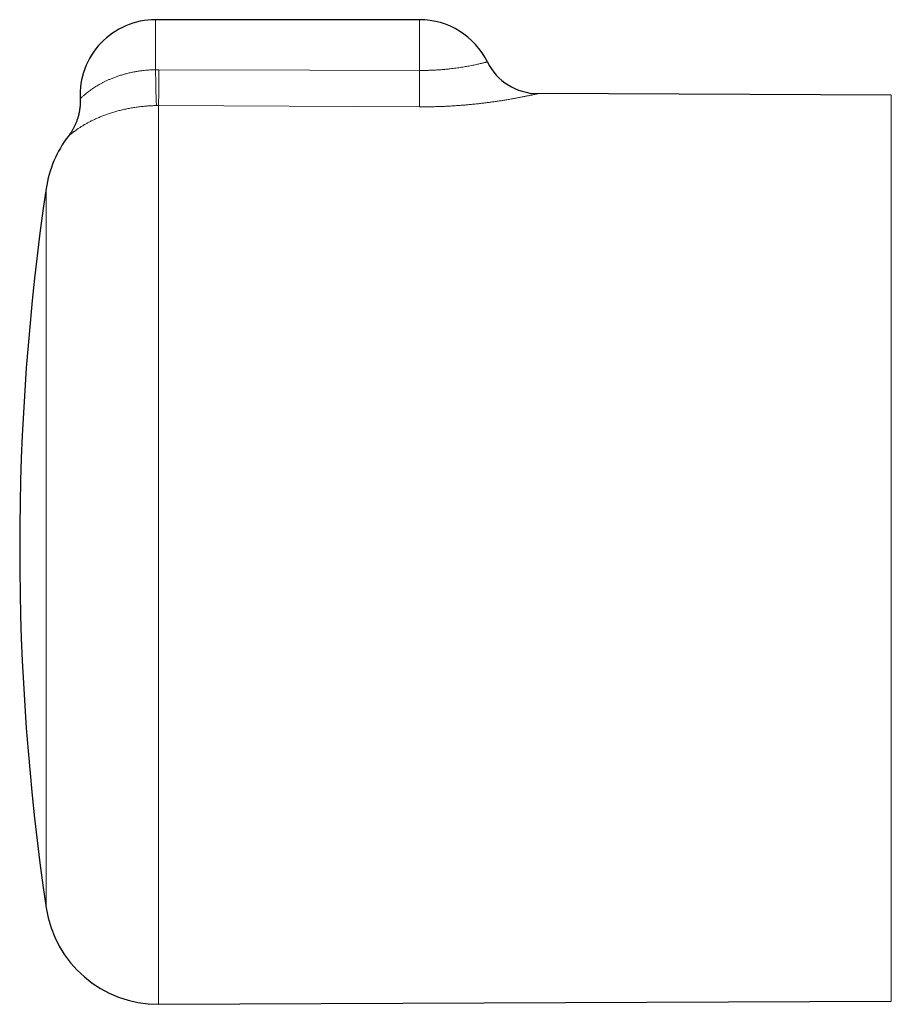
# Model space of a CAD drawing. Header units: millimetres. Extents: x 8 to 818, y 12 to 393.
# Tile 4 of 15: x 270 to 316, y 341 to 393. Entities that reach past the tile are written whole.
import ezdxf

# ---------------------------------------------------------------- set-up
doc = ezdxf.new("R2010")
doc.units = ezdxf.units.MM

msp = doc.modelspace()

# ---------------------------------------------------------------- linework, layer by layer
at = {"color": 7, "linetype": 'Continuous', "lineweight": 30}
for p, q in [((291.417, 392.771), (277.417, 392.771)), ((316.42, 388.773), (297.688, 388.855)), ((277.582, 340.599), (316.42, 340.769))]:
    msp.add_line(p, q, dxfattribs=at)
at = {"color": 252, "linetype": 'Continuous', "lineweight": 0}
for p, q in [((277.417, 390.119), (277.417, 392.771)), ((291.417, 390.081), (291.417, 392.771)), ((277.417, 390.119), (277.595, 390.12)), ((316.42, 340.769), (316.42, 388.773)), ((277.582, 388.221), (277.464, 388.22)), ((277.582, 388.221), (277.582, 340.599)), ((291.404, 388.154), (277.582, 388.221)), ((271.621, 345.72), (271.621, 383.822))]:
    msp.add_line(p, q, dxfattribs=at)
at = {"color": 252, "linetype": 'Continuous', "lineweight": 0, "flags": 128}
msp.add_lwpolyline([(277.595, 390.12), (285.595, 390.097), (291.417, 390.081)], dxfattribs=at)
at = {"color": 7, "linetype": 'Continuous', "lineweight": 30}
for centre, radius, start, end in [((277.417, 388.771), 4, 90, 182.7511), ((291.417, 388.771), 4, 26.1396, 90), ((297.701, 391.855), 3, 206.1386, 269.734), ((277.556, 382.943), 6, 142.3957, 171.5732), ((400.217, 364.771), 130, 171.57319, 188.42681), ((277.556, 346.599), 6, 188.4268, 270.25)]:
    msp.add_arc(centre, radius, start, end, dxfattribs=at)
at = {"color": 252, "linetype": 'Continuous', "lineweight": 0}
for centre, radius, start, end in [((404.941, 392.274), 127.542, 180.96821, 181.82154), ((-172.462, 392.273), 450.062, 359.48416, 359.7259), ((-180.107, 392.32), 471.53, 359.49371, 359.72786)]:
    msp.add_arc(centre, radius, start, end, dxfattribs=at)
for points, knots in [([(291.417, 390.081), (291.456, 390.081), (291.532, 390.081), (291.647, 390.082), (291.762, 390.083), (291.905, 390.087), (292.076, 390.093), (292.273, 390.103), (292.468, 390.115), (292.66, 390.131), (292.848, 390.148), (293.025, 390.167), (293.19, 390.186), (293.343, 390.206), (293.492, 390.227), (293.636, 390.249), (293.774, 390.272), (293.906, 390.294), (294.039, 390.318), (294.172, 390.344), (294.302, 390.37), (294.422, 390.395), (294.532, 390.419), (294.632, 390.442), (294.72, 390.462), (294.796, 390.48), (294.861, 390.496), (294.914, 390.509), (294.956, 390.52), (294.987, 390.528), (295.003, 390.532), (295.01, 390.534), (295.008, 390.533), (295.008, 390.533)], [0, 0, 0, 0, 0.019727, 0.039454, 0.059274, 0.079094, 0.113738, 0.148506, 0.183399, 0.218417, 0.253558, 0.288823, 0.3201, 0.35146, 0.382903, 0.414428, 0.446035, 0.477722, 0.509489, 0.546865, 0.584369, 0.621999, 0.659754, 0.697635, 0.735642, 0.773126, 0.81073, 0.848453, 0.886296, 0.92426, 0.962346, 0.999216, 1, 1, 1, 1]), ([(273.423, 388.579), (273.422, 388.579), (273.421, 388.578), (273.426, 388.583), (273.438, 388.594), (273.457, 388.613), (273.484, 388.639), (273.517, 388.67), (273.558, 388.708), (273.608, 388.752), (273.667, 388.803), (273.735, 388.86), (273.811, 388.921), (273.897, 388.987), (273.993, 389.057), (274.096, 389.128), (274.204, 389.199), (274.318, 389.27), (274.438, 389.34), (274.565, 389.41), (274.699, 389.478), (274.84, 389.546), (274.992, 389.613), (275.156, 389.681), (275.333, 389.747), (275.52, 389.811), (275.715, 389.87), (275.884, 389.915), (276.022, 389.949), (276.159, 389.979), (276.331, 390.013), (276.538, 390.047), (276.727, 390.073), (276.895, 390.09), (277.043, 390.103), (277.179, 390.111), (277.304, 390.117), (277.38, 390.118), (277.417, 390.119)], [0, 0, 0, 0, 0.0060494, 0.0327602, 0.0594712, 0.0866717, 0.1139147, 0.1411611, 0.1683662, 0.1971832, 0.2264995, 0.2558166, 0.2862492, 0.3166825, 0.3481618, 0.3796416, 0.4092371, 0.4389353, 0.4686336, 0.4984675, 0.5283014, 0.5582718, 0.5882421, 0.6213974, 0.6551297, 0.6888619, 0.7237084, 0.7585547, 0.7763019, 0.7940492, 0.8272161, 0.8609669, 0.8947176, 0.917966, 0.941223, 0.9644714, 0.9822357, 1, 1, 1, 1]), ([(297.688, 388.855), (297.688, 388.855), (297.688, 388.855), (297.68, 388.853), (297.666, 388.85), (297.647, 388.846), (297.623, 388.84), (297.594, 388.834), (297.56, 388.826), (297.521, 388.817), (297.476, 388.807), (297.427, 388.797), (297.373, 388.785), (297.314, 388.772), (297.25, 388.759), (297.181, 388.744), (297.107, 388.729), (297.027, 388.712), (296.943, 388.695), (296.853, 388.678), (296.76, 388.659), (296.661, 388.64), (296.558, 388.621), (296.451, 388.601), (296.339, 388.581), (296.223, 388.561), (296.103, 388.54), (295.958, 388.516), (295.787, 388.488), (295.586, 388.457), (295.377, 388.427), (295.161, 388.397), (294.937, 388.368), (294.707, 388.34), (294.47, 388.313), (294.231, 388.288), (293.989, 388.265), (293.745, 388.244), (293.497, 388.224), (293.245, 388.207), (292.99, 388.192), (292.732, 388.18), (292.47, 388.169), (292.207, 388.161), (291.941, 388.156), (291.673, 388.153), (291.494, 388.154), (291.404, 388.154)], [0, 0, 0, 0, 0.014199, 0.035516, 0.053533, 0.07155, 0.089639, 0.107729, 0.125643, 0.143557, 0.161541, 0.179525, 0.197327, 0.21513, 0.232999, 0.250868, 0.269107, 0.287363, 0.30568, 0.323998, 0.342383, 0.360769, 0.379224, 0.397679, 0.4162, 0.434722, 0.453302, 0.471898, 0.499718, 0.527601, 0.555536, 0.583547, 0.61161, 0.639747, 0.667936, 0.696185, 0.723497, 0.750863, 0.778274, 0.805751, 0.833272, 0.860859, 0.88849, 0.916176, 0.944071, 0.972012, 1, 1, 1, 1]), ([(277.464, 388.22), (277.421, 388.219), (277.336, 388.217), (277.209, 388.212), (277.082, 388.205), (276.955, 388.196), (276.828, 388.186), (276.702, 388.173), (276.576, 388.159), (276.451, 388.143), (276.327, 388.125), (276.203, 388.105), (276.081, 388.084), (275.959, 388.061), (275.839, 388.037), (275.719, 388.01), (275.601, 387.982), (275.484, 387.953), (275.37, 387.923), (275.257, 387.891), (275.147, 387.858), (275.038, 387.824), (274.932, 387.788), (274.828, 387.752), (274.727, 387.716), (274.626, 387.677), (274.525, 387.637), (274.424, 387.595), (274.327, 387.553), (274.233, 387.511), (274.142, 387.468), (274.054, 387.426), (273.969, 387.383), (273.887, 387.34), (273.809, 387.298), (273.733, 387.256), (273.661, 387.215), (273.59, 387.172), (273.519, 387.13), (273.45, 387.086), (273.385, 387.044), (273.324, 387.003), (273.266, 386.964), (273.212, 386.926), (273.162, 386.889), (273.115, 386.855), (273.071, 386.822), (273.031, 386.792), (272.995, 386.763), (272.961, 386.737), (272.931, 386.712), (272.905, 386.69), (272.881, 386.671), (272.861, 386.654), (272.844, 386.639), (272.829, 386.627), (272.818, 386.617), (272.81, 386.61), (272.805, 386.606), (272.802, 386.604), (272.803, 386.604), (272.803, 386.604)], [0, 0, 0, 0, 0.014791, 0.029598, 0.044464, 0.059331, 0.074261, 0.089191, 0.104194, 0.119196, 0.134263, 0.149329, 0.164456, 0.179598, 0.194978, 0.210357, 0.225801, 0.241244, 0.256752, 0.27226, 0.287829, 0.303398, 0.319028, 0.334659, 0.350346, 0.366034, 0.382913, 0.399793, 0.416736, 0.43368, 0.45068, 0.467681, 0.484738, 0.501796, 0.518904, 0.536013, 0.553172, 0.570332, 0.589405, 0.608479, 0.627613, 0.646748, 0.665937, 0.685126, 0.70437, 0.723613, 0.742906, 0.762199, 0.781541, 0.800884, 0.820202, 0.839521, 0.858886, 0.87825, 0.897362, 0.916474, 0.935628, 0.954782, 0.973787, 0.992803, 1, 1, 1, 1])]:
    msp.add_open_spline(points, degree=3, knots=knots, dxfattribs=at)
at = {"color": 7, "linetype": 'Continuous', "lineweight": 30}
msp.add_open_spline([(273.422, 388.579), (273.423, 388.551), (273.425, 388.493), (273.426, 388.406), (273.424, 388.318), (273.419, 388.231), (273.412, 388.144), (273.402, 388.057), (273.39, 387.972), (273.376, 387.887), (273.359, 387.803), (273.34, 387.72), (273.318, 387.638), (273.295, 387.557), (273.269, 387.477), (273.242, 387.399), (273.212, 387.322), (273.181, 387.246), (273.147, 387.172), (273.113, 387.1), (273.077, 387.029), (273.039, 386.961), (273.001, 386.894), (272.961, 386.83), (272.921, 386.768), (272.88, 386.709), (272.841, 386.654), (272.815, 386.62), (272.803, 386.604)], degree=3, knots=[0, 0, 0, 0, 0.04041, 0.082091, 0.123634, 0.165034, 0.206283, 0.247372, 0.288293, 0.329034, 0.369584, 0.40993, 0.450057, 0.489948, 0.529584, 0.568942, 0.607998, 0.646721, 0.685078, 0.723029, 0.760525, 0.797511, 0.83392, 0.869668, 0.904657, 0.938762, 0.97183, 1, 1, 1, 1], dxfattribs=at)

doc.saveas('drawing.dxf')
